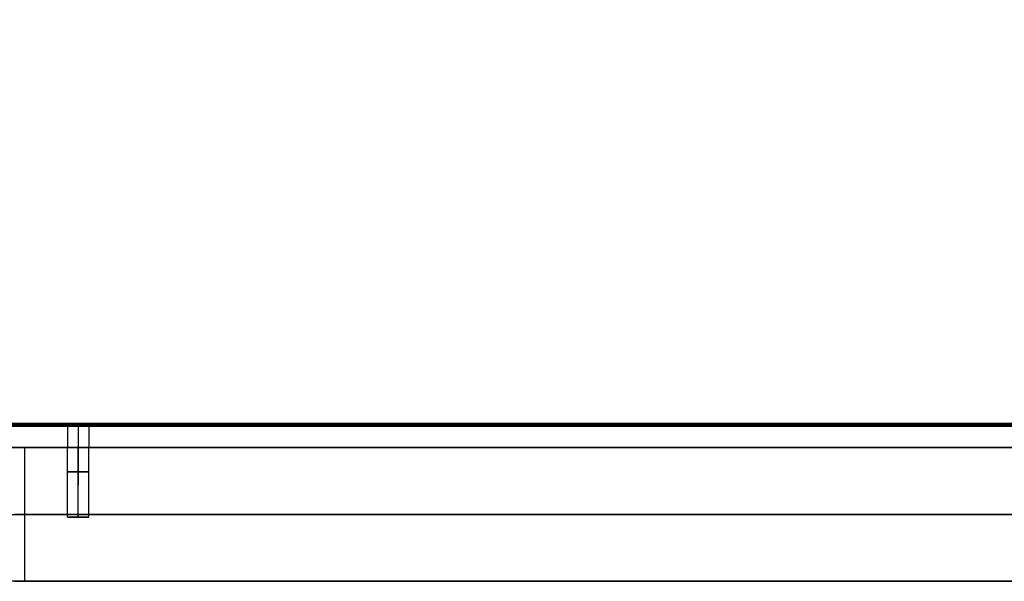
# Model space of a CAD drawing. Extents: x -1808 to 814, y 59 to 2017.
# Tile 4 of 52: x -1649 to -1465, y 59 to 164. Entities that reach past the tile are written whole.
import ezdxf

# ---------------------------------------------------------------- set-up
doc = ezdxf.new("R2010")
doc.units = 0
for name, color, linetype in [('LIVELLO_01', 12, 'CONTINUOUS'), ('LIVELLO_02', 192, 'CONTINUOUS'), ('LIVELLO_03', 5, 'CONTINUOUS'), ('PREDEFINITO', 7, 'CONTINUOUS')]:
    doc.layers.add(name, color=color, linetype=linetype)

msp = doc.modelspace()

# ---------------------------------------------------------------- linework, layer by layer
at = {"layer": 'LIVELLO_01'}
for p, q in [((-1648, 84), (-1650.73, 84, 0.05)), ((-1649.88, 84, 25.03), (-1648, 84, 25)), ((-1268, 84), (-1648, 84)), ((-1648, 84, 25), (-1268, 84, 25)), ((-1648, 59), (-1648, 84)), ((-1648, 59, 25), (-1648, 84, 25)), ((-1640, 71, 12.5), (-1640, 84, 12.5)), ((-1638, 71, 14.5), (-1638, 84, 14.5)), ((-1638, 71, 10.5), (-1638, 84, 10.5)), ((-1636, 71, 12.5), (-1636, 84, 12.5)), ((-1650.73, 71.5, 0.05), (-1648, 71.5)), ((-1648, 71.5, 25), (-1649.88, 71.5, 25.03)), ((-1648, 71.5), (-1268, 71.5)), ((-1268, 71.5, 25), (-1648, 71.5, 25)), ((-1640, 71, 12.5), (-1636, 71, 12.5)), ((-1638, 71, 14.5), (-1638, 71, 10.5)), ((-1648, 59), (-1650.73, 59, 0.05)), ((-1649.88, 59, 25.03), (-1648, 59, 25)), ((-1648, 59, 25), (-1268, 59, 25)), ((-1268, 59), (-1648, 59))]:
    msp.add_line(p, q, dxfattribs=at)
at = {"layer": 'LIVELLO_01', "extrusion": (0, 1, 0)}
for centre in [(1638, 12.5, 84), (1638, 12.5, 79.5), (1638, 12.5, 71)]:
    msp.add_circle(centre, 2, dxfattribs=at)
at = {"layer": 'LIVELLO_02'}
for p, q in [((-1728, 88.5, 342), (-1188, 88.5, 342)), ((-1188, 88.5, 350), (-1728, 88.5, 350)), ((-1728, 88.25, 342.25), (-1188, 88.25, 342.25)), ((-1188, 88.25, 349.75), (-1728, 88.25, 349.75)), ((-1188, 88, 349.5), (-1728, 88, 349.5)), ((-1728, 88, 342.5), (-1188, 88, 342.5)), ((-1188, 88, 346), (-1728, 88, 346))]:
    msp.add_line(p, q, dxfattribs=at)
at = {"layer": 'LIVELLO_03'}
for p, q in [((-1188, 88, 325), (-1728, 88, 325)), ((-1188, 88, 350), (-1728, 88, 350)), ((-1728, 88, 337.5), (-1188, 88, 337.5)), ((-1648, 88), (-1650.59, 88.04)), ((-1648, 88, 25), (-1650.59, 88.04, 25)), ((-1650.59, 88.04, 12.5), (-1648, 88, 12.5)), ((-1268, 88), (-1648, 88)), ((-1268, 88, 25), (-1648, 88, 25)), ((-1648, 88, 12.5), (-1640, 88, 12.5)), ((-1648, 88), (-1648, 88, 25)), ((-1640, 88, 12.5), (-1640, 84, 12.5)), ((-1638, 88, 14.5), (-1638, 84, 14.5)), ((-1638, 88, 10.5), (-1638, 84, 10.5)), ((-1636, 88, 12.5), (-1636, 84, 12.5)), ((-1636, 88, 12.5), (-1280, 88, 12.5)), ((-1728, 84, 325), (-1188, 84, 325)), ((-1728, 84, 350), (-1188, 84, 350)), ((-1188, 84, 337.5), (-1728, 84, 337.5)), ((-1650.73, 84.05), (-1648, 84)), ((-1650.73, 84.05, 25), (-1648, 84, 25)), ((-1648, 84, 12.5), (-1650.73, 84.05, 12.5)), ((-1648, 84), (-1268, 84)), ((-1648, 84, 25), (-1268, 84, 25)), ((-1640, 84, 12.5), (-1648, 84, 12.5)), ((-1648, 84), (-1648, 84, 25)), ((-1280, 84, 12.5), (-1636, 84, 12.5))]:
    msp.add_line(p, q, dxfattribs=at)
at = {"layer": 'LIVELLO_03', "extrusion": (0, 1, 0)}
msp.add_circle((1638, 12.5, 88), 2, dxfattribs=at)
at = {"layer": 'LIVELLO_03', "extrusion": (0, 1, -7.10543e-15)}
msp.add_circle((1638, 12.5, 84), 2, dxfattribs=at)
at = {"layer": 'PREDEFINITO'}
for p, q in [((-1728, 88, 325), (-1188, 88, 325)), ((-1728, 88, 325), (-1188, 88, 325)), ((-1648, 88, 12.5), (-1638, 88, 12.5)), ((-1268, 88, 12.5), (-1648, 88, 12.5)), ((-1648, 88), (-1648, 88, 25)), ((-1648, 88), (-1268, 88)), ((-1638, 88, 12.5), (-1638, 77, 12.5))]:
    msp.add_line(p, q, dxfattribs=at)
msp.add_arc((-1648, 164), 76, 180, 270, dxfattribs=at)

doc.saveas('drawing.dxf')
